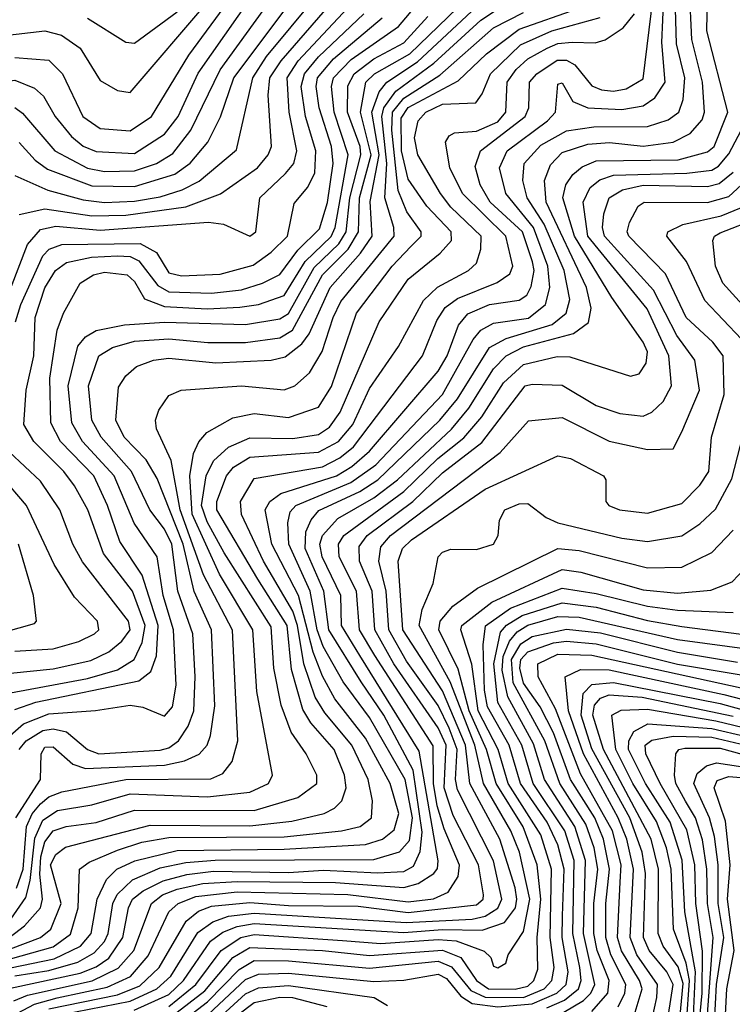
# Model space of a CAD drawing. Extents: x 501367 to 657802, y 482273 to 547541.
# Tile 193 of 256: x 561476 to 563143, y 533779 to 536081. Entities that reach past the tile are written whole.
import ezdxf

# ---------------------------------------------------------------- set-up
doc = ezdxf.new("R2010")
doc.units = 0

msp = doc.modelspace()

# ---------------------------------------------------------------- linework, layer by layer
at = {"layer": '0CON20XD'}
for points in [[(561462.9, 533787), (561495, 533800.7), (561645.9, 533834.1), (561706.5, 533863.5), (561743.7, 533905), (561784.6, 534015), (561810.5, 534035), (561845, 534048.1), (561905, 534061.7), (561985, 534066.3), (562215, 534064.1), (562375, 534052.4), (562408.3, 534061.7), (562445.2, 534085), (562453.6, 534096.4), (562455.1, 534114.9), (562410.9, 534370.9), (562272.1, 534595), (562229.4, 534665), (562227.3, 534735), (562184, 534825), (562178.8, 534855), (562184.5, 534875), (562220.3, 534915), (562305, 534963), (562360.2, 535005), (562486.3, 535123.7), (562526.7, 535173.3), (562584.8, 535265.2), (562614.5, 535295), (562655, 535316.3), (562772.1, 535347.9), (562806.9, 535373.1), (562813.1, 535406.9), (562802.1, 535455), (562708.2, 535655), (562704.1, 535705), (562718, 535742), (562745, 535770.5), (562805, 535790.1), (562855.9, 535794.1), (562935, 535785.9), (563005, 535795.1), (563044.3, 535815), (563072.6, 535847.4), (563078.3, 535865), (563073.3, 535935), (563048.3, 536035), (563042.7, 536152.7)], [(561475.1, 534375), (561491.6, 534395), (561530.6, 534419.4), (561555, 534423.2), (561586.1, 534416.1), (561634.8, 534375), (561661.5, 534365), (561805, 534373.2), (561825, 534378.7), (561847.9, 534395), (561870.8, 534429.2), (561883.5, 534465), (561887.2, 534545), (561881.6, 534645), (561846.2, 534745), (561832.2, 534855), (561815, 534889.8), (561781, 534935), (561738.1, 535025), (561667.4, 535105), (561644.9, 535145), (561637.6, 535225), (561661.6, 535295), (561693.3, 535315), (561745, 535329.5), (561825, 535335.1), (561916.5, 535326.5), (562005, 535326.6), (562085, 535337.6), (562114.8, 535355.2), (562184.8, 535485), (562245, 535545), (562269, 535585), (562271.6, 535665), (562298.2, 535765), (562273.2, 535865), (562286.4, 535935), (562306, 535955), (562388.6, 536001.4), (562545, 536152.4)], [(561195, 535566.1), (561265, 535599.8), (561320.3, 535665), (561335.8, 535705), (561375, 535890), (561391.1, 535918.9), (561415, 535932.7), (561465, 535940), (561511.5, 535921.5), (561532.5, 535902.5), (561559.7, 535855), (561597.8, 535807.8), (561625, 535785.5), (561655, 535773.2), (561745, 535768.5), (561815, 535813.5), (561846.8, 535855), (561893.8, 535956.2), (562019, 536135)], [(561346.7, 536033.3), (561535, 536054.9), (561574.6, 536045), (561617.7, 536015), (561665, 535938.8), (561705, 535915.4), (561735, 535911.3), (561916.8, 536123.2)], [(561455, 535451.7), (561495, 535555.8), (561525, 535590.9), (561561.4, 535598.6), (561665, 535589.1), (561917.9, 535607.9), (561953, 535603), (562015, 535574.8), (562028.8, 535585), (562038, 535665), (562098, 535722), (562117.6, 535745), (562124.7, 535775), (562106.4, 535865), (562101.7, 535945), (562127.5, 535985), (562267, 536135)], [(561455, 533864.7), (561556.9, 533885), (561618.6, 533915), (561643.8, 533945), (561657.8, 534025), (561679.5, 534070.5), (561703.5, 534095), (561745.8, 534114.2), (561845, 534138.9), (562095, 534141.8), (562285, 534152.7), (562324.8, 534165), (562352.7, 534187.3), (562363.1, 534225), (562342.8, 534295), (562285, 534401), (562213.6, 534493.6), (562185, 534546), (562162.8, 534602.8), (562128.9, 534735), (562066.5, 534855), (562050.4, 534935), (562061.5, 534955), (562086.9, 534973.1), (562217.2, 535015), (562253.5, 535036.5), (562295, 535072.1), (562455, 535259.4), (562476.4, 535295), (562502.9, 535367.1), (562525, 535393.2), (562575, 535415.6), (562645, 535425.5), (562662.6, 535437.4), (562672.8, 535457.2), (562679.4, 535495), (562675.9, 535515), (562652.7, 535585), (562577.1, 535655), (562553.8, 535695), (562542, 535738), (562554.1, 535775), (562658.6, 535855), (562667, 535875), (562668.9, 535935), (562686.2, 535955), (562733.5, 535986.5), (562755, 535986.4), (562775, 535976), (562815, 535926.9), (562837.3, 535917.3), (562865, 535914), (562895, 535919.3), (562935, 535943.2), (562957.8, 536135)], [(561455, 533816.5), (561617.9, 533852.1), (561655, 533866.7), (561685, 533887), (561717.8, 533935), (561731.2, 534005), (561740.6, 534025), (561765.4, 534044.6), (561812.1, 534067.9), (561867.3, 534082.7), (561929.8, 534090.2), (562105, 534087.6), (562187.4, 534092.6), (562313.7, 534086.3), (562375, 534089.6), (562397.7, 534102.3), (562413.4, 534136.6), (562418.1, 534181.9), (562396.5, 534326.4), (562328.4, 534455), (562275, 534532.9), (562199.2, 534655), (562188.1, 534745), (562143.9, 534845), (562146, 534884), (562158.1, 534911.9), (562176.2, 534933.8), (562271.8, 534978.2), (562314.4, 535005), (562459.1, 535145), (562500.2, 535195), (562575.5, 535315), (562613.9, 535336.1), (562721.5, 535368.5), (562754.5, 535395), (562763.3, 535426.7), (562749.6, 535495), (562702.9, 535602.9), (562663.6, 535665), (562652.9, 535705), (562656.3, 535745), (562695, 535787.7), (562755, 535821.7), (562819, 535831), (562945, 535831.3), (562992.8, 535847.2), (563017.9, 535865), (563027.9, 535895), (563032.2, 535945), (563012.8, 536025), (563009.8, 536135)], [(561465, 533845.9), (561545, 533858), (561612.3, 533877.7), (561650.9, 533899.1), (561675, 533926.2), (561683.4, 533945), (561694.3, 534015), (561704.4, 534035.6), (561740, 534070), (561805, 534098.5), (561865, 534111), (561933.6, 534116.4), (562305, 534117.9), (562365, 534135.7), (562388, 534162), (562394.9, 534215), (562378.3, 534305), (562295, 534450), (562232.8, 534532.8), (562185.9, 534615.9), (562172.4, 534655), (562155.8, 534745), (562105.6, 534855), (562103.6, 534905), (562109.4, 534930.6), (562122.1, 534945), (562250.6, 534999.4), (562309.2, 535040.8), (562465, 535204.6), (562536.7, 535333.3), (562555, 535355.5), (562585, 535371.7), (562666.6, 535383.4), (562706.3, 535415), (562716.7, 535455), (562711.9, 535505), (562678.2, 535595), (562613.2, 535675), (562598.8, 535735), (562616.3, 535775), (562711.3, 535845), (562729.3, 535865), (562735, 535930.6), (562745, 535933.3), (562770.1, 535890.1), (562805.4, 535875.4), (562885, 535871.4), (562935, 535879.6), (562961.7, 535898.3), (562985.9, 535935), (562978.2, 536028.2), (562983.4, 536135)], [(561465, 535875.8), (561482.8, 535862.8), (561558.5, 535775), (561635, 535733.9), (561675, 535726.3), (561745, 535727.5), (561796.3, 535745), (561835, 535768.7), (561876.8, 535823.2), (561945.6, 535964.4), (562068.4, 536135)], [(561465, 535717), (561542.5, 535682.5), (561625, 535659.7), (561675, 535654), (561745, 535656.7), (561805, 535667), (561856.8, 535683.2), (561896.1, 535703.9), (561983.3, 535776.7), (562021.5, 535945), (562053.6, 535995), (562169.2, 536135)], [(561465, 535992.6), (561545, 535986.3), (561576.9, 535955), (561624.1, 535855), (561665, 535827.1), (561735, 535821.4), (561784.8, 535855), (561871.7, 535998.3), (561965.6, 536125)], [(561465, 534468), (561514.6, 534485.4), (561754.9, 534535.1), (561782.9, 534557.1), (561796.5, 534593.5), (561800.2, 534665), (561762.8, 534782.8), (561711.1, 534861.1), (561682.2, 534945), (561649.7, 535015), (561571.6, 535095), (561549, 535139), (561547, 535243), (561564.3, 535355.7), (561578.9, 535395), (561617.8, 535465), (561649.1, 535485), (561675, 535490.7), (561728.2, 535485), (561745, 535469), (561768.5, 535428.5), (561815, 535410.8), (561915, 535405.5), (561991, 535409), (562035, 535415.6), (562095, 535436.4), (562144.2, 535515.8), (562205, 535574.5), (562214.4, 535595), (562244.7, 535765), (562211.8, 535865), (562205.8, 535925), (562210.5, 535945), (562251.7, 535988.3), (562362.1, 536065), (562409.4, 536120.6)], [(561471.6, 533758.4), (561510.9, 533779.1), (561564.3, 533794.3), (561681.2, 533818.8), (561736, 533844), (561777.3, 533892.7), (561825, 533995.2), (561846.8, 534015), (561888.7, 534031.3), (561985, 534041.8), (562244, 534036), (562385, 534018.6), (562444.5, 534025.5), (562478.7, 534041.3), (562501.8, 534078.2), (562505.4, 534104.6), (562469.2, 534189.2), (562453.2, 534243.2), (562444.5, 534295.5), (562443.8, 534383.8), (562307.4, 534595), (562271.4, 534655), (562264.3, 534745), (562223.4, 534825), (562222.1, 534855), (562234.3, 534875), (562375, 534978.1), (562454.7, 535055), (562515, 535103.2), (562557, 535153), (562608.1, 535231.9), (562655, 535275.1), (562733.8, 535293.8), (562763.3, 535293.3), (562905, 535247.7), (562925, 535253.6), (562942, 535278), (562945.1, 535305), (562935, 535327.3), (562861.7, 535431.7), (562773.8, 535575), (562747, 535665), (562754, 535695), (562770.4, 535719.6), (562792.4, 535737.6), (562825, 535751.3), (563016.2, 535753.8), (563085, 535772.7), (563100.6, 535785), (563132.5, 535865), (563083.8, 536055), (563085.4, 536135)], [(561475, 535626.1), (561535, 535639.4), (561645, 535622.9), (561725, 535624), (561865, 535643.5), (561946.1, 535673.9), (562032.3, 535735), (562057.6, 535765), (562065.6, 535785), (562057.8, 535905), (562061.9, 535945), (562087.8, 535985), (562217.8, 536135)], [(561359.7, 533865), (561487.8, 533962.2), (561525.1, 534004.9), (561530.2, 534025), (561523.7, 534083.7), (561526.2, 534123.8), (561535, 534158.9), (561555, 534184.3), (561585, 534195.1), (561655, 534204.5), (561745, 534232.7), (562025, 534232.2), (562127.3, 534262.7), (562171.4, 534295), (562171.6, 534315), (562146.7, 534365), (562111.6, 534415), (562088.3, 534478.3), (562070.6, 534565), (562065, 534661.4), (561955.1, 534835), (561915, 534906.8), (561901.5, 534945), (561912.6, 535015), (561930, 535050), (561965, 535081.4), (562015, 535103.2), (562115, 535101.7), (562175, 535111.4), (562201.1, 535128.9), (562226.4, 535163.6), (562317.3, 535375), (562385.3, 535474.7), (562459.8, 535535), (562486.7, 535565), (562485.9, 535585), (562428.6, 535645), (562385, 535708.1), (562369.3, 535775), (562368.8, 535851.2), (562385, 535875.7), (562501.7, 535938.3), (562568.3, 536001.7), (562645, 536058.8), (562782.5, 536107.5)], [(561425, 533935.4), (561490.8, 534029.1), (561501.2, 534068.8), (561512.3, 534167.7), (561530.3, 534209.7), (561565, 534232.2), (561645, 534245.6), (561735, 534270.9), (561916, 534264), (562014.9, 534275.1), (562058.2, 534295), (562067.7, 534315), (562030.8, 534510.8), (562021.4, 534655), (561943.5, 534785), (561880.2, 534925), (561874.7, 535015), (561883.2, 535066.8), (561895.6, 535094.4), (561914.3, 535115.7), (561975, 535150), (562025, 535160.2), (562105, 535151.3), (562175, 535175.6), (562206, 535224), (562264.3, 535395), (562347.3, 535505), (562391.2, 535551.2), (562415.1, 535574.9), (562415.2, 535585), (562381.9, 535631.9), (562361.7, 535681.7), (562346.9, 535823.1), (562348.7, 535865), (562375, 535898), (562458.8, 535951.2), (562585, 536062.2), (562655, 536098.1)], [(561467.8, 534215), (561524.9, 534305), (561526.9, 534365), (561535, 534380), (561555, 534380.7), (561600.9, 534340.9), (561630.6, 534330.6), (561815, 534338.5), (561861.9, 534348.1), (561895.9, 534364.1), (561915.1, 534384.9), (561922.7, 534407.3), (561932.7, 534477.3), (561925.3, 534655), (561884.5, 534744.5), (561859.1, 534855), (561798.3, 535008.3), (561772.5, 535052.5), (561721.1, 535105), (561701.4, 535145), (561707.6, 535222.4), (561725, 535248.2), (561749.7, 535270.3), (561789.2, 535285), (561825, 535290.2), (561935, 535278.9), (562064.6, 535285.4), (562097.4, 535292.6), (562136.7, 535323.3), (562153.2, 535346.8), (562202.6, 535455), (562273.7, 535535), (562301.1, 535575), (562295.9, 535655.9), (562317.2, 535765), (562300.3, 535865), (562317.1, 535912.9), (562334.9, 535935.1), (562407.1, 535982.9), (562545, 536111.7)], [(561469, 534051), (561484.8, 534095), (561492.5, 534195), (561505.6, 534224.4), (561525, 534247.7), (561545, 534264), (561575, 534275.8), (561724.4, 534305), (561923.5, 534306.5), (561951.3, 534318.7), (561973.3, 534346.7), (561986.6, 534395), (561974.2, 534654.2), (561906.4, 534783.6), (561852.1, 534935), (561830.9, 535050.9), (561796.8, 535125), (561794.1, 535145), (561801.7, 535168.3), (561825, 535202.5), (561853.8, 535215), (561995, 535225.1), (562095, 535215.6), (562119.7, 535225), (562154.4, 535255.6), (562184.3, 535305.7), (562209.3, 535385), (562227.8, 535422.2), (562352, 535575), (562351.6, 535595), (562330.7, 535665), (562335, 535745), (562323.4, 535855), (562328.1, 535875), (562356.1, 535913.9), (562445, 535979.9), (562555, 536079.8), (562594, 536106)], [(561475, 535794), (561512.8, 535752.8), (561541.9, 535731.9), (561645, 535692.5), (561745, 535691.1), (561839.6, 535720.4), (561875, 535745.5), (561916.9, 535795), (561946.1, 535853.9), (561977.5, 535945), (562104.6, 536114.6)], [(561634.9, 536084.9), (561725, 536028.4), (561745, 536026.6), (561845, 536099.4)], [(561447.7, 534402.3), (561485.5, 534434.5), (561545, 534458.2), (561654.1, 534465.9), (561735, 534478.7), (561764.2, 534474.2), (561815, 534452.8), (561833.7, 534475), (561842.1, 534525), (561836.6, 534655), (561812, 534735), (561798.3, 534825), (561744.4, 534904.4), (561697.2, 535015), (561623.3, 535095), (561598.3, 535138.3), (561590, 535225), (561612.1, 535317.9), (561630.3, 535339.7), (561655, 535354.6), (561721.9, 535368.1), (561815, 535373.9), (562005, 535368.7), (562085, 535381.9), (562105, 535394.4), (562165, 535501.8), (562222.7, 535557.3), (562240.1, 535585), (562248.3, 535665), (562274.3, 535765), (562272.5, 535785), (562243.5, 535865), (562243.6, 535926.4), (562258.6, 535955), (562305, 535989.9), (562375, 536027.3), (562430.9, 536089.1)], [(561455, 533885.7), (561555, 533913.2), (561595, 533943.3), (561613.4, 534005), (561616.7, 534095), (561638.7, 534111.3), (561705, 534139.6), (561762.2, 534157.8), (561825, 534168.8), (562095, 534170.3), (562229.2, 534185), (562273.1, 534195), (562299.6, 534215), (562302, 534255), (562291.4, 534305), (562253.3, 534385), (562190.3, 534460.3), (562167.5, 534497.5), (562141.3, 534575), (562126.3, 534665), (562115, 534698.2), (562046.8, 534815), (561995.3, 534924.7), (561993, 534955), (562025, 535008.7), (562185, 535035.8), (562225, 535056.5), (562257.6, 535082.4), (562418.5, 535295), (562451.8, 535378.2), (562471.9, 535408.1), (562500.5, 535429.5), (562593.4, 535466.6), (562622.8, 535487.2), (562629.8, 535505), (562613.3, 535575), (562512.2, 535675), (562482.6, 535735), (562472.5, 535795), (562480.6, 535809.4), (562493.3, 535816.7), (562545, 535820.6), (562595, 535842.2), (562613.5, 535865), (562616.6, 535935), (562637.4, 535965), (562665, 535989.8), (562710.4, 536015), (562735, 536025.4), (562768.6, 536028.6), (562822.7, 536027.3), (562845.9, 536034.1), (562888, 536062), (562914.3, 536095)], [(561455, 533908.7), (561525.2, 533935), (561549.6, 533955), (561573.2, 534015), (561548.7, 534105), (561560.9, 534129.1), (561583.5, 534146.5), (561781.7, 534198.3), (562015, 534196.5), (562112.8, 534207.2), (562188.5, 534225), (562212.6, 534237.4), (562230.2, 534255), (562240.2, 534285), (562236.2, 534315), (562212.1, 534375), (562157.1, 534437.1), (562138.4, 534468.4), (562111.9, 534561.9), (562102.4, 534665), (562033.4, 534773.4), (561937.7, 534935), (561937.9, 534955), (561960.3, 535015), (561976.2, 535035), (562015, 535058.5), (562175, 535069.9), (562222.1, 535095), (562255.8, 535135), (562295, 535218.8), (562362.8, 535317.2), (562421, 535425), (562453.8, 535456.2), (562525.9, 535495), (562545, 535512.3), (562554.8, 535545), (562555.5, 535575), (562485, 535642.9), (562460.4, 535675), (562407.7, 535765), (562399.8, 535805), (562408.2, 535845), (562426.4, 535865), (562465, 535883.6), (562543.3, 535886.7), (562558, 535908), (562578, 535955), (562647.6, 536022.4), (562721, 536055), (562833.9, 536086.1)], [(561455, 534507.4), (561635, 534540.6), (561705, 534561.2), (561744.2, 534585), (561762.7, 534625), (561769.7, 534665), (561740.5, 534745), (561672.8, 534832.8), (561635.7, 534935), (561605, 534991.1), (561579.8, 535025), (561509.3, 535095), (561486.5, 535135), (561491.6, 535215), (561509.7, 535295), (561512.9, 535385), (561535, 535454.2), (561560.2, 535495), (561586.3, 535513.7), (561644.1, 535525.9), (561705, 535529), (561735, 535527.2), (561755, 535517.8), (561799.8, 535459.8), (561825, 535444.9), (561925, 535441.5), (561995, 535449.9), (562044.7, 535465), (562085, 535485.2), (562127.4, 535542.6), (562178, 535592), (562196.2, 535653.8), (562210, 535745), (562205.6, 535785), (562177, 535875), (562169.8, 535925), (562172.9, 535945), (562210.5, 535989.5), (562324.2, 536085.8)], [(561466.6, 535375), (561479.5, 535415), (561530.6, 535529.4), (561545.1, 535544.9), (561575, 535556), (561758, 535558), (561796.6, 535536.6), (561825, 535489.3), (561855, 535482.3), (561945, 535486.6), (562022.6, 535507.4), (562065, 535537.9), (562102.8, 535575), (562118.7, 535651.3), (562150.6, 535689.4), (562167.1, 535722.9), (562168.9, 535775), (562145.1, 535855), (562134.9, 535925), (562142.8, 535955), (562175.3, 535994.7), (562281.1, 536095)], [(561545, 533768.2), (561705, 533801.5), (561757.7, 533822.3), (561802.4, 533865), (561866.2, 533973.8), (561895, 533996.7), (561925, 534008.7), (562015, 534017.4), (562105, 534010.1), (562268.3, 534008.3), (562385, 533993.6), (562545, 534011.6), (562560.3, 534025), (562561.4, 534035), (562549.2, 534105), (562490.2, 534220.2), (562469.2, 534285), (562473.7, 534385), (562455, 534425.4), (562351.7, 534575), (562306.9, 534655), (562300.8, 534745), (562271.5, 534815), (562270.4, 534849.6), (562289.3, 534875), (562395.6, 534954.4), (562465, 535021.9), (562557.5, 535092.5), (562658.8, 535225), (562675, 535229.3), (562745, 535226.6), (562825, 535179.5), (562879.9, 535160.1), (562935, 535154), (562955, 535163.5), (562981.7, 535188.3), (563001.3, 535225), (562994.7, 535295), (562943.9, 535405), (562805.4, 535575), (562794.4, 535655), (562811, 535689), (562833.3, 535706.7), (562865, 535717.7), (563037.2, 535722.8), (563095, 535729.4), (563111.1, 535738.9), (563135, 535768), (563186.6, 535865)], [(561575, 533755.1), (561735, 533786.4), (561797.6, 533815), (561829.8, 533845), (561893.1, 533946.9), (561927.9, 533972.1), (561964.8, 533985.2), (562025, 533992.5), (562380.4, 533970.4), (562535, 533978), (562565.2, 533984.8), (562595, 534004.2), (562604.5, 534025), (562584.4, 534114.4), (562500.4, 534280.4), (562495.5, 534305), (562499.3, 534375), (562481.1, 534425), (562455, 534478.1), (562381.5, 534581.5), (562340, 534655), (562333.9, 534745), (562316.4, 534815), (562321.1, 534848.9), (562344, 534875), (562600.6, 535069.4), (562666.3, 535143.7), (562745, 535151.1), (562855, 535095.9), (562945, 535076.5), (563005, 535078), (563025, 535117.8), (563066.3, 535215), (563055.4, 535285.4), (563013.1, 535343.1), (562959, 535449), (562844, 535575), (562839.3, 535595), (562843, 535627), (562855.2, 535665), (562886.7, 535683.3), (562935, 535694.6), (563085, 535690.9), (563112.1, 535697.9), (563145, 535725.1)], [(561744.4, 533765.6), (561825, 533802), (561859.9, 533835), (561923, 533927), (561951.9, 533948.1), (561985, 533961.1), (562025, 533967.7), (562375, 533947.1), (562465, 533953.9), (562557.8, 533952.2), (562610, 533970), (562635.8, 534005), (562639.6, 534025), (562635, 534051.5), (562599.2, 534165), (562529.2, 534295), (562519.3, 534385), (562465, 534512.2), (562372.7, 534655), (562361.5, 534815), (562372.2, 534845), (562393.1, 534865), (562565, 534983.3), (562735, 535061.6), (562764.4, 535055), (562841.9, 535015), (562847.1, 535005), (562847.1, 534955), (562854.3, 534945), (562879.2, 534935), (562945, 534927.3), (563025, 534949.8), (563067.2, 534992.8), (563088.3, 535025), (563094.4, 535105), (563124.2, 535205), (563121.8, 535295), (563097.6, 535327.6), (563035.5, 535385), (562986.9, 535486.9), (562901, 535575), (562897.2, 535585), (562903, 535607), (562923.2, 535645), (562936.7, 535655), (563085, 535654.2), (563135, 535668), (563164.9, 535695.1)], [(563164.5, 535334.5), (563078.8, 535425), (563036, 535516), (562990.3, 535575), (562992.2, 535585), (563027.4, 535602.6), (563117.1, 535622.9), (563165, 535642.4)], [(563212.2, 535365), (563121.2, 535465), (563103.9, 535505), (563097.4, 535565), (563101.2, 535575), (563115, 535582.7), (563203.1, 535616.9)], [(561825, 533774.2), (561888.3, 533825), (561947.7, 533905), (561994, 533935), (562025, 533942.2), (562231.6, 533928.4), (562321.4, 533921.4), (562455, 533930.7), (562497.5, 533927.5), (562563.1, 533903.1), (562578.5, 533888.5), (562585, 533868), (562595, 533864), (562613.8, 533875), (562618.6, 533895), (562655, 533949.4), (562669.9, 534025), (562645.8, 534135), (562625.1, 534185), (562561.2, 534295), (562541, 534385), (562483.2, 534533.2), (562411, 534665), (562417.9, 534702.1), (562443.2, 534763.2), (562455, 534825.5), (562465, 534836.1), (562485, 534843.2), (562545, 534842.2), (562585, 534854.7), (562595.4, 534875), (562598.9, 534911.1), (562611.5, 534935), (562645, 534949.6), (562665, 534950.4), (562707.5, 534917.5), (562735.1, 534905.1), (562885, 534869.1), (562945, 534861.4), (563025, 534874.8), (563067.6, 534902.4), (563103.5, 534936.5), (563142.3, 535007.7), (563174.5, 535135)], [(561455, 534553.7), (561555, 534563.4), (561642.7, 534582.7), (561685, 534603.3), (561715, 534628.1), (561734.6, 534655), (561730.9, 534675), (561623.7, 534813.7), (561601.1, 534855), (561570.2, 534935), (561525, 535002.1), (561414.2, 535105)], [(561465, 534604.9), (561555, 534610.5), (561615, 534627.4), (561651.1, 534645), (561661.6, 534655), (561658.7, 534675), (561605, 534730.8), (561557.5, 534807.5), (561492.2, 534945), (561433.9, 535013.9)], [(561835, 533752.7), (561909.4, 533810.6), (561975, 533888.2), (562015, 533911.8), (562185, 533905.1), (562295, 533893.2), (562465, 533905.6), (562508.5, 533888.5), (562545.1, 533835), (562572.8, 533815), (562635, 533814.4), (562665, 533821.5), (562679.1, 533835), (562688.5, 533861.5), (562686.9, 533935), (562695.6, 534025), (562686.8, 534105), (562654.1, 534194.1), (562591.1, 534295), (562568.5, 534375), (562527.5, 534465), (562502.3, 534562.3), (562456.7, 534655), (562460, 534675), (562489.9, 534710.1), (562547.5, 534752.4), (562735, 534845.1), (562785, 534840), (562945, 534799.4), (563025, 534801), (563095, 534835.7), (563145, 534887.9)], [(561397.2, 534637.2), (561510.8, 534669.2), (561515.6, 534675), (561508.6, 534735), (561473.6, 534855)], [(561858.7, 533741.3), (561915.5, 533784.5), (561989.6, 533860.4), (562025, 533881.5), (562105, 533880.9), (562295, 533863.4), (562455, 533879.8), (562486.7, 533866.7), (562531.5, 533811.5), (562565, 533795.8), (562655, 533795.3), (562703, 533815), (562720.7, 533835), (562726.3, 533865), (562716.9, 533935), (562720.3, 534095), (562695, 534175.2), (562619.2, 534295), (562595.5, 534375), (562549.1, 534465), (562534, 534574), (562508.4, 534655), (562510.9, 534665), (562580.5, 534719.5), (562745, 534795.6), (562789.2, 534789.2), (562935, 534748.1), (563015, 534740.3), (563092.6, 534747.4), (563142.8, 534767.2), (563172.1, 534797.9)], [(562745.8, 533985.8), (562749.7, 534095), (562735, 534151.9), (562710.2, 534205), (562648, 534295), (562620.9, 534385), (562570.4, 534475), (562563.8, 534513.8), (562560.8, 534619.2), (562566.3, 534663.7), (562624.4, 534705.6), (562745, 534752.4), (562825, 534739.8), (562945, 534709.8), (563015, 534700.9), (563145.1, 534694.9)], [(562709.3, 533770.7), (562751, 533789), (562783.3, 533815), (562789.3, 533835), (562786.3, 533865), (562770.2, 533945), (562773.6, 534115), (562751.2, 534185), (562677.8, 534295), (562650.7, 534385), (562594.6, 534485), (562585.4, 534575), (562601, 534649), (562615, 534665.8), (562651.6, 534688.4), (562745, 534717.9), (562825, 534708), (562945, 534676.2), (563025, 534662.2), (563165, 534644.2)], [(562749.3, 533760.7), (562795, 533787.7), (562812.4, 533805), (562821.5, 533825), (562794.8, 533945), (562800, 534115), (562774.9, 534194.9), (562703.7, 534305), (562678.5, 534388.4), (562618.2, 534498.2), (562605, 534560), (562607.6, 534592.4), (562622.2, 534627.8), (562640.3, 534649.7), (562665, 534665.2), (562735, 534685.7), (562785, 534683.9), (563015, 534632.2), (563195, 534608)], [(562648.3, 534621.7), (562675, 534638.9), (562755, 534656.4), (562835, 534647.3), (563015, 534602.1), (563155, 534578.9)], [(562645.9, 534565), (562648.9, 534585), (562665, 534603.5), (562725, 534624.3), (562755, 534628), (562825, 534621.6), (563015, 534574.2), (563285, 534528.8)], [(562815, 533762.4), (562851.7, 533805), (562854.9, 533835), (562827.4, 533905), (562819.4, 533945), (562819.5, 534015), (562828.4, 534095), (562819.9, 534145), (562800.4, 534200.4), (562739.4, 534295), (562704.5, 534395), (562630.6, 534530.6), (562626.4, 534585), (562648.3, 534621.7)], [(562911.5, 533745), (562932.1, 533815), (562926.2, 533835), (562884.3, 533904.3), (562874.8, 533935), (562881.2, 534065), (562883, 534105), (562862.8, 534185), (562787.9, 534317.9), (562729.6, 534469.6), (562689.4, 534545), (562688, 534575), (562735, 534597.8), (562815, 534595.5), (563288.5, 534491.5)], [(562994.2, 533755), (563005.1, 533825), (562989.7, 533855), (562948.4, 533905), (562935.3, 533935), (562940.3, 534085), (562932.4, 534135), (562903.4, 534215), (562815, 534376.2), (562789.3, 534455), (562794.4, 534505.6), (562815, 534526.7), (562865, 534531.7), (563115, 534482.1), (563295, 534432.7), (563375, 534429.4), (563398.5, 534441.5), (563417.4, 534465), (563445, 534589.7)], [(562876.6, 533773.4), (562891.9, 533805), (562894, 533825), (562859, 533895), (562847, 533935), (562847.2, 534015), (562855.9, 534095), (562842, 534165), (562821.6, 534215), (562764.5, 534305), (562725, 534413.9), (562693.6, 534475), (562655, 534530), (562645.9, 534565)], [(562955.6, 533745), (562966.8, 533795), (562968, 533825), (562920.2, 533895), (562904, 533935), (562911.7, 534095), (562896.2, 534165), (562876.5, 534215), (562794.9, 534364.9), (562760.4, 534465), (562751.9, 534545), (562788.2, 534561.8), (562855, 534560.8), (563123.4, 534503.4), (563295, 534458.8)], [(562821.2, 534478.8), (562834.8, 534495), (562855, 534502.6), (562932.5, 534497.5), (563145, 534453.1)], [(563020.7, 533745), (563027.9, 533827.9), (563016.7, 533866.7), (562981.7, 533915), (562969.6, 533945), (562970.2, 534095), (562953.3, 534165), (562842.3, 534375), (562816.9, 534455), (562821.2, 534478.8)], [(563035.7, 533735), (563043.1, 533835), (563035.6, 533875.6), (563006, 533955), (563000.3, 534095), (562989.2, 534145), (562966.2, 534206.2), (562910.6, 534295), (562870.6, 534375), (562861.4, 534455), (562882.9, 534467.1), (562945, 534469), (563105, 534442.2), (563188.5, 534421.5)], [(563051.9, 533735), (563057.4, 533855), (563032.4, 533995), (563026.2, 534116.2), (562997.7, 534205), (562939.8, 534295), (562900.4, 534375), (562900.9, 534395), (562913, 534417), (562945.3, 534434.7), (563095, 534424), (563175.3, 534405.3)], [(563065, 533725), (563072.8, 533805), (563073.7, 533903.7), (563057.9, 534015), (563055.9, 534105), (563036.8, 534186.8), (562974.7, 534295), (562940.8, 534365), (562939, 534385), (562955, 534396.3), (563005, 534406.3), (563095, 534403.5), (563174.8, 534385)], [(563033.8, 534253.8), (563011.2, 534295), (563007.9, 534315), (563010.8, 534365), (563018.2, 534375), (563031.9, 534378.1), (563115, 534377.7), (563395, 534300.6)], [(563101.3, 533735), (563106.1, 533825), (563123.6, 533935), (563109.9, 534015), (563110.2, 534105), (563101.5, 534171.5), (563089.7, 534215), (563052.9, 534295), (563061, 534319), (563083.1, 534336.9), (563106.4, 534343.6), (563225, 534325.6), (563341.2, 534285), (563362, 534262), (563378.6, 534215), (563395, 534199.4), (563425, 534190.4), (563506.5, 534193.5)], [(563122.6, 533665), (563130.1, 533815), (563147.3, 533905), (563131.9, 534025), (563138.4, 534105), (563127.3, 534207.3), (563101.1, 534285), (563107.4, 534302.6), (563135, 534311.5), (563218.1, 534305)], [(563083.6, 533735), (563098.5, 533935), (563085.1, 534015), (563083.7, 534095), (563073.5, 534163.5), (563056.7, 534215), (563033.8, 534253.8)], [(561917.4, 533755), (562005, 533836.7), (562035, 533849.4), (562105, 533852), (562305, 533832.6), (562375, 533835.5), (562455, 533849.8), (562475, 533839.5), (562508, 533798), (562535, 533780.9), (562595, 533773.3), (562675, 533780.3), (562733, 533805), (562754.5, 533825.5), (562758.9, 533855), (562745.6, 533935), (562745.8, 533985.8)], [(561940.7, 533745), (562005, 533803.3), (562035, 533817.3), (562105, 533823.4), (562305.2, 533795.2), (562336.6, 533776.6)], [(561945, 533723.3), (562025, 533783.5), (562085, 533795.7), (562114.9, 533794.9), (562195, 533774)]]:
    msp.add_lwpolyline(points, dxfattribs=at)

doc.saveas('drawing.dxf')
